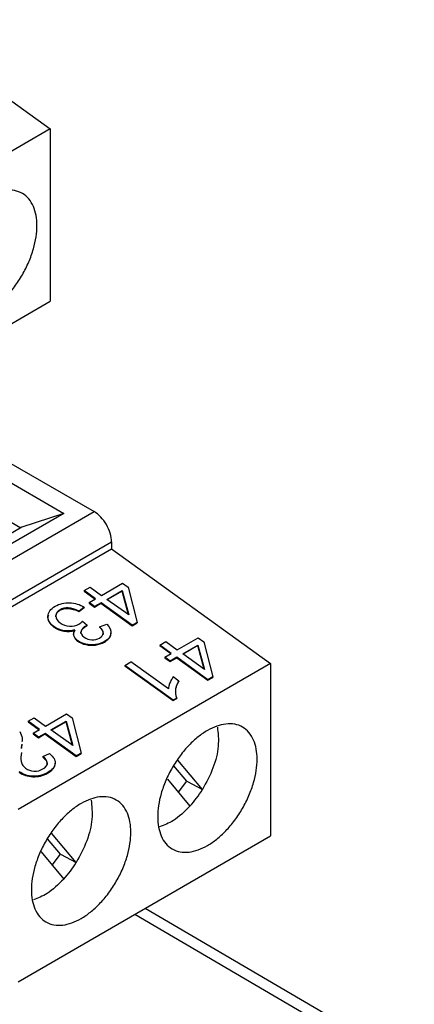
# Model space of a CAD drawing. Header units: millimetres. Extents: x 0 to 432, y 0 to 279.
# Tile 34 of 35: x 401 to 412, y 219 to 247. Entities that reach past the tile are written whole.
import ezdxf

# ---------------------------------------------------------------- set-up
doc = ezdxf.new("R2010")
doc.units = ezdxf.units.MM

msp = doc.modelspace()

# ---------------------------------------------------------------- linework, layer by layer
for p, q in [((397.655, 247.301), (401.968, 244.2)), ((401.968, 244.2), (391.192, 237.979)), ((401.968, 244.2), (401.968, 239.301)), ((391.192, 233.08), (401.968, 239.301)), ((399.465, 235.487), (403.213, 233.323)), ((399.026, 235.193), (402.35, 233.274)), ((399.026, 234.077), (401.13, 232.863)), ((396.028, 229.176), (403.213, 233.323)), ((402.35, 233.274), (399.804, 231.805)), ((402.35, 233.274), (401.158, 232.88)), ((401.158, 232.88), (399.55, 231.951)), ((396.523, 228.318), (403.708, 232.466)), ((396.523, 228.114), (403.708, 232.262)), ((403.708, 232.466), (403.708, 232.262)), ((403.708, 232.262), (408.233, 229.007)), ((402.929, 231.079), (403.098, 231.176)), ((403.098, 231.176), (403.426, 230.941)), ((403.426, 230.941), (404.024, 231.286)), ((404.024, 231.286), (404.178, 231.175)), ((404.178, 231.175), (404.436, 230.175)), ((402.929, 231.079), (402.927, 231.063)), ((402.927, 231.063), (403.244, 230.836)), ((403.257, 230.843), (402.929, 231.079)), ((403.071, 230.736), (403.257, 230.843)), ((403.58, 230.83), (404.012, 231.079)), ((404.198, 230.386), (403.58, 230.83)), ((404.01, 231.064), (403.591, 230.822)), ((404.01, 231.064), (404.012, 231.079)), ((404.191, 230.391), (404.01, 231.064)), ((404.012, 231.079), (404.198, 230.386)), ((402.783, 230.481), (402.93, 230.594)), ((402.932, 230.61), (402.784, 230.496)), ((402.932, 230.61), (402.93, 230.594)), ((403.071, 230.736), (403.069, 230.721)), ((403.069, 230.721), (403.223, 230.61)), ((403.225, 230.625), (403.071, 230.736)), ((403.223, 230.61), (403.409, 230.717)), ((403.225, 230.625), (403.223, 230.61)), ((403.411, 230.732), (403.225, 230.625)), ((403.411, 230.732), (403.409, 230.717)), ((403.409, 230.717), (404.296, 230.079)), ((404.298, 230.095), (403.411, 230.732)), ((402.245, 230.534), (402.243, 230.518)), ((402.783, 230.481), (402.784, 230.496)), ((402.071, 230.058), (402.069, 230.043)), ((402.883, 230.211), (403.012, 230.095)), ((402.983, 230.081), (402.981, 230.066)), ((403.012, 230.095), (403.011, 230.08)), ((403.371, 230.052), (403.37, 230.037)), ((403.371, 230.052), (403.571, 230.128)), ((404.296, 230.079), (404.435, 230.159)), ((404.298, 230.095), (404.296, 230.079)), ((404.436, 230.175), (404.298, 230.095)), ((404.436, 230.175), (404.435, 230.159)), ((405.58, 229.392), (406.178, 229.737)), ((406.178, 229.737), (406.332, 229.626)), ((402.752, 229.655), (402.75, 229.64)), ((403.51, 229.633), (403.509, 229.618)), ((405.083, 229.53), (405.081, 229.515)), ((405.081, 229.515), (405.398, 229.287)), ((405.083, 229.53), (405.252, 229.628)), ((405.41, 229.294), (405.083, 229.53)), ((405.252, 229.628), (405.58, 229.392)), ((405.734, 229.281), (406.166, 229.53)), ((406.164, 229.515), (405.745, 229.273)), ((406.164, 229.515), (406.166, 229.53)), ((406.344, 228.842), (406.164, 229.515)), ((406.166, 229.53), (406.351, 228.837)), ((406.332, 229.626), (406.59, 228.626)), ((405.224, 229.187), (405.223, 229.172)), ((405.223, 229.172), (405.377, 229.061)), ((405.224, 229.187), (405.41, 229.294)), ((405.379, 229.076), (405.224, 229.187)), ((405.377, 229.061), (405.563, 229.168)), ((405.565, 229.183), (405.379, 229.076)), ((405.565, 229.183), (405.563, 229.168)), ((405.563, 229.168), (406.45, 228.531)), ((406.451, 228.546), (405.565, 229.183)), ((406.351, 228.837), (405.734, 229.281)), ((408.233, 229.007), (401.049, 224.86)), ((404.086, 228.955), (404.085, 228.94)), ((404.085, 228.94), (405.459, 227.952)), ((404.086, 228.955), (404.256, 229.052)), ((405.46, 227.967), (404.086, 228.955)), ((405.326, 228.283), (404.256, 229.052)), ((405.379, 229.076), (405.377, 229.061)), ((408.233, 229.007), (408.233, 224.108)), ((405.625, 228.507), (405.462, 228.624)), ((406.45, 228.531), (406.588, 228.611)), ((406.59, 228.626), (406.451, 228.546)), ((406.59, 228.626), (406.588, 228.611)), ((405.625, 228.507), (405.623, 228.492)), ((406.451, 228.546), (406.45, 228.531)), ((405.46, 227.967), (405.57, 228.03)), ((405.57, 228.03), (405.568, 228.015)), ((405.459, 227.952), (405.568, 228.015)), ((405.46, 227.967), (405.459, 227.952)), ((401.833, 227.229), (402.431, 227.574)), ((402.431, 227.574), (402.585, 227.463)), ((401.336, 227.367), (401.334, 227.352)), ((401.334, 227.352), (401.651, 227.124)), ((401.336, 227.367), (401.505, 227.465)), ((401.664, 227.132), (401.336, 227.367)), ((401.505, 227.465), (401.833, 227.229)), ((401.987, 227.118), (402.419, 227.368)), ((402.417, 227.352), (401.998, 227.11)), ((402.417, 227.352), (402.419, 227.368)), ((402.598, 226.679), (402.417, 227.352)), ((402.419, 227.368), (402.605, 226.674)), ((402.585, 227.463), (402.843, 226.463)), ((401.478, 227.024), (401.476, 227.009)), ((401.476, 227.009), (401.63, 226.898)), ((401.478, 227.024), (401.664, 227.132)), ((401.632, 226.913), (401.478, 227.024)), ((401.63, 226.898), (401.816, 227.005)), ((401.632, 226.913), (401.63, 226.898)), ((401.818, 227.021), (401.632, 226.913)), ((401.818, 227.021), (401.816, 227.005)), ((401.816, 227.005), (402.703, 226.368)), ((402.705, 226.383), (401.818, 227.021)), ((402.605, 226.674), (401.987, 227.118)), ((401.15, 226.589), (401.156, 226.697)), ((401.157, 226.712), (401.152, 226.605)), ((401.753, 226.363), (401.752, 226.347)), ((401.753, 226.363), (401.946, 226.451)), ((402.703, 226.368), (402.842, 226.448)), ((402.705, 226.383), (402.703, 226.368)), ((402.843, 226.463), (402.705, 226.383)), ((402.843, 226.463), (402.842, 226.448)), ((405.848, 225.661), (405.479, 226.103)), ((406.296, 225.426), (405.598, 226.264)), ((401.893, 225.908), (401.892, 225.893)), ((405.298, 225.725), (405.94, 224.954)), ((405.612, 225.348), (405.848, 225.661)), ((405.848, 225.661), (406.296, 225.426)), ((401.049, 219.961), (408.233, 224.108)), ((402.704, 223.352), (402.006, 224.19)), ((402.256, 223.587), (401.887, 224.029)), ((401.706, 223.652), (402.348, 222.88)), ((402.02, 223.274), (402.256, 223.587)), ((402.256, 223.587), (402.704, 223.352)), ((411.82, 217.521), (404.371, 221.879)), ((412.325, 217.568), (404.665, 222.049))]:
    msp.add_line(p, q)
for centre in [(403.56, 227.118), (399.968, 225.044)]:
    msp.add_arc(centre, 3.217, 317.7293, 328.274)
for points, knots in [([(400.172, 242.264), (400.261, 242.315), (400.439, 242.399), (400.703, 242.462), (400.954, 242.457), (401.179, 242.375), (401.363, 242.222), (401.492, 242.006), (401.57, 241.746), (401.594, 241.452), (401.57, 241.13), (401.492, 240.78), (401.363, 240.415), (401.179, 240.05), (400.954, 239.707), (400.703, 239.413), (400.439, 239.171), (400.172, 238.988), (399.905, 238.863), (399.641, 238.8), (399.39, 238.804), (399.165, 238.887), (398.981, 239.04), (398.852, 239.256), (398.774, 239.516), (398.75, 239.81), (398.774, 240.132), (398.852, 240.481), (398.981, 240.847), (399.165, 241.212), (399.39, 241.554), (399.641, 241.849), (399.905, 242.091), (400.083, 242.213), (400.172, 242.264)], [0, 0, 0, 0, 0.0299904, 0.0600016, 0.0924793, 0.1249996, 0.1574773, 0.1899976, 0.2199775, 0.2499996, 0.2799795, 0.3100016, 0.3424793, 0.3749996, 0.4074773, 0.4399976, 0.4699775, 0.4999996, 0.5299795, 0.5600016, 0.5924793, 0.6249996, 0.6574773, 0.6899976, 0.7199775, 0.7499996, 0.7799795, 0.8100016, 0.8424793, 0.8749996, 0.9074773, 0.9399976, 0.9699884, 1, 1, 1, 1]), ([(403.708, 232.466), (403.708, 232.615), (403.654, 232.795), (403.471, 233.112), (403.342, 233.248), (403.213, 233.323)], [0, 0, 0, 0, 0.5, 0.5, 1, 1, 1, 1]), ([(402.071, 230.058), (401.952, 230.144), (401.895, 230.242), (401.904, 230.463), (401.974, 230.557), (402.107, 230.634)], [-2, -2, -2, -2, -1, -1, 0, 0, 0, 0]), ([(402.107, 230.634), (402.229, 230.704), (402.365, 230.736), (402.668, 230.726), (402.806, 230.685), (402.932, 230.61)], [-2, -2, -2, -2, -1, -1, 0, 0, 0, 0]), ([(402.243, 230.518), (402.311, 230.557), (402.389, 230.575), (402.566, 230.568), (402.668, 230.538), (402.783, 230.481)], [-2, -2, -2, -2, -1, -1, 0, 0, 0, 0]), ([(402.784, 230.496), (402.669, 230.553), (402.568, 230.584), (402.39, 230.59), (402.312, 230.573), (402.245, 230.534)], [-2, -2, -2, -2, -1, -1, 0, 0, 0, 0]), ([(401.914, 230.381), (401.907, 230.367), (401.889, 230.327), (401.903, 230.257), (401.932, 230.18), (401.988, 230.107), (402.041, 230.065), (402.069, 230.043)], [0, 0, 0, 0, 0.129331, 0.352761, 0.566044, 0.778617, 1, 1, 1, 1]), ([(402.126, 230.335), (402.125, 230.337), (402.119, 230.357), (402.13, 230.393), (402.157, 230.458), (402.208, 230.494), (402.243, 230.518)], [0, 0, 0, 0, 0.037449, 0.280134, 0.515063, 1, 1, 1, 1]), ([(402.245, 230.534), (402.165, 230.488), (402.125, 230.429), (402.126, 230.287), (402.166, 230.222), (402.247, 230.164)], [-2, -2, -2, -2, -1, -1, 0, 0, 0, 0]), ([(402.069, 230.043), (402.157, 229.98), (402.253, 229.94), (402.46, 229.907), (402.562, 229.916), (402.663, 229.95)], [-2, -2, -2, -2, -1, -1, 0, 0, 0, 0]), ([(402.665, 229.965), (402.564, 229.931), (402.462, 229.922), (402.255, 229.955), (402.159, 229.995), (402.071, 230.058)], [-2, -2, -2, -2, -1, -1, 0, 0, 0, 0]), ([(402.247, 230.164), (402.324, 230.109), (402.413, 230.078), (402.615, 230.064), (402.705, 230.084), (402.783, 230.129)], [-2, -2, -2, -2, -1, -1, 0, 0, 0, 0]), ([(402.983, 230.081), (402.911, 230.039), (402.865, 229.988), (402.824, 229.867), (402.853, 229.809), (402.93, 229.754)], [-2, -2, -2, -2, -1, -1, 0, 0, 0, 0]), ([(402.839, 229.86), (402.838, 229.862), (402.833, 229.88), (402.846, 229.928), (402.885, 230), (402.949, 230.043), (402.981, 230.066)], [0, 0, 0, 0, 0.030962, 0.220323, 0.603812, 1, 1, 1, 1]), ([(403.37, 229.731), (403.435, 229.769), (403.47, 229.815), (403.475, 229.925), (403.442, 229.985), (403.371, 230.052)], [-2, -2, -2, -2, -1, -1, 0, 0, 0, 0]), ([(403.37, 230.037), (403.399, 230.006), (403.452, 229.949), (403.477, 229.871), (403.467, 229.831), (403.464, 229.819)], [0, 0, 0, 0, 0.456474, 0.839744, 1, 1, 1, 1]), ([(403.571, 230.128), (403.662, 230.035), (403.703, 229.945), (403.68, 229.771), (403.62, 229.696), (403.51, 229.633)], [-2, -2, -2, -2, -1, -1, 0, 0, 0, 0]), ([(402.663, 229.95), (402.629, 229.893), (402.62, 229.837), (402.653, 229.731), (402.691, 229.683), (402.75, 229.64)], [-2, -2, -2, -2, -1, -1, 0, 0, 0, 0]), ([(402.752, 229.655), (402.693, 229.698), (402.655, 229.746), (402.621, 229.853), (402.63, 229.908), (402.665, 229.965)], [-2, -2, -2, -2, -1, -1, 0, 0, 0, 0]), ([(402.93, 229.754), (402.992, 229.709), (403.064, 229.685), (403.229, 229.675), (403.303, 229.692), (403.37, 229.731)], [-2, -2, -2, -2, -1, -1, 0, 0, 0, 0]), ([(403.509, 229.618), (403.554, 229.65), (403.643, 229.713), (403.698, 229.81), (403.687, 229.864), (403.685, 229.875)], [0, 0, 0, 0, 0.4617301, 0.8947269, 1, 1, 1, 1]), ([(402.75, 229.64), (402.812, 229.596), (402.888, 229.563), (403.066, 229.523), (403.158, 229.519), (403.349, 229.546), (403.434, 229.575), (403.509, 229.618)], [-3, -3, -3, -3, -2, -2, -1, -1, 0, 0, 0, 0]), ([(403.51, 229.633), (403.435, 229.59), (403.35, 229.562), (403.159, 229.534), (403.067, 229.538), (402.889, 229.578), (402.814, 229.611), (402.752, 229.655)], [-3, -3, -3, -3, -2, -2, -1, -1, 0, 0, 0, 0]), ([(405.462, 228.624), (405.451, 228.608), (405.428, 228.574), (405.398, 228.519), (405.366, 228.449), (405.336, 228.37), (405.329, 228.31), (405.326, 228.283)], [0, 0, 0, 0, 0.149043, 0.315765, 0.500702, 0.769617, 1, 1, 1, 1]), ([(405.537, 228.217), (405.537, 228.223), (405.521, 228.319), (405.573, 228.408), (405.623, 228.492)], [0, 0, 0, 0, 0.05537, 1, 1, 1, 1]), ([(405.57, 228.03), (405.563, 228.046), (405.549, 228.078), (405.538, 228.131), (405.533, 228.188), (405.537, 228.272), (405.559, 228.381), (405.602, 228.464), (405.625, 228.507)], [0, 0, 0, 0, 0.096572, 0.202466, 0.31879, 0.446379, 0.715916, 1, 1, 1, 1]), ([(406.437, 227.102), (406.526, 227.153), (406.704, 227.237), (406.968, 227.3), (407.219, 227.295), (407.444, 227.212), (407.628, 227.059), (407.757, 226.844), (407.835, 226.584), (407.859, 226.29), (407.835, 225.968), (407.757, 225.618), (407.628, 225.253), (407.444, 224.887), (407.219, 224.545), (406.968, 224.25), (406.704, 224.008), (406.437, 223.826), (406.17, 223.701), (405.906, 223.638), (405.655, 223.642), (405.43, 223.725), (405.246, 223.878), (405.117, 224.093), (405.039, 224.354), (405.015, 224.647), (405.039, 224.969), (405.116, 225.319), (405.246, 225.684), (405.43, 226.05), (405.655, 226.392), (405.906, 226.687), (406.17, 226.929), (406.348, 227.05), (406.437, 227.102)], [0, 0, 0, 0, 0.02999, 0.060002, 0.092479, 0.125, 0.157477, 0.189998, 0.219977, 0.25, 0.279979, 0.310002, 0.342479, 0.375, 0.407477, 0.439998, 0.469977, 0.5, 0.529979, 0.560002, 0.592479, 0.625, 0.657477, 0.689998, 0.719977, 0.75, 0.779979, 0.810002, 0.842479, 0.875, 0.907477, 0.939998, 0.969988, 1, 1, 1, 1]), ([(406.722, 227.201), (406.74, 227.027), (406.778, 226.677), (406.624, 226.034), (406.406, 225.629), (406.296, 225.426)], [0, 0, 0, 0, 0.330447, 0.665225, 1, 1, 1, 1]), ([(401.096, 227.077), (401.128, 227.012), (401.177, 226.914), (401.165, 226.816), (401.161, 226.783)], [0, 0, 0, 0, 0.6646528, 1, 1, 1, 1]), ([(401.147, 226.475), (401.135, 226.391), (401.116, 226.271), (401.17, 226.115), (401.233, 226.057), (401.262, 226.03)], [0, 0, 0, 0, 0.556851, 0.797434, 1, 1, 1, 1]), ([(401.752, 226.347), (401.788, 226.318), (401.84, 226.274), (401.873, 226.208), (401.882, 226.161), (401.875, 226.131), (401.872, 226.117)], [0, 0, 0, 0, 0.433786, 0.629664, 0.821969, 1, 1, 1, 1]), ([(401.759, 226.01), (401.84, 226.057), (401.881, 226.112), (401.881, 226.238), (401.838, 226.301), (401.753, 226.363)], [-2, -2, -2, -2, -1, -1, 0, 0, 0, 0]), ([(401.946, 226.451), (402.062, 226.351), (402.116, 226.255), (402.095, 226.068), (402.024, 225.983), (401.893, 225.908)], [-2, -2, -2, -2, -1, -1, 0, 0, 0, 0]), ([(401.892, 225.893), (401.948, 225.93), (402.03, 225.984), (402.087, 226.076), (402.106, 226.131), (402.103, 226.164), (402.102, 226.173)], [0, 0, 0, 0, 0.487622, 0.706311, 0.918345, 1, 1, 1, 1]), ([(401.082, 225.917), (401.19, 225.84), (401.319, 225.797), (401.618, 225.782), (401.759, 225.816), (401.892, 225.893)], [-2, -2, -2, -2, -1, -1, 0, 0, 0, 0]), ([(401.893, 225.908), (401.761, 225.831), (401.62, 225.797), (401.32, 225.813), (401.192, 225.855), (401.084, 225.933)], [-2, -2, -2, -2, -1, -1, 0, 0, 0, 0]), ([(401.262, 226.03), (401.329, 225.982), (401.409, 225.956), (401.596, 225.946), (401.682, 225.965), (401.759, 226.01)], [-2, -2, -2, -2, -1, -1, 0, 0, 0, 0]), ([(402.845, 225.028), (402.934, 225.079), (403.111, 225.163), (403.375, 225.226), (403.627, 225.222), (403.852, 225.139), (404.036, 224.986), (404.165, 224.77), (404.243, 224.51), (404.267, 224.216), (404.243, 223.894), (404.165, 223.545), (404.036, 223.179), (403.852, 222.814), (403.627, 222.471), (403.376, 222.177), (403.112, 221.935), (402.845, 221.752), (402.578, 221.627), (402.314, 221.564), (402.063, 221.568), (401.838, 221.651), (401.654, 221.804), (401.524, 222.02), (401.447, 222.28), (401.422, 222.574), (401.447, 222.896), (401.524, 223.245), (401.654, 223.611), (401.838, 223.976), (402.063, 224.318), (402.314, 224.613), (402.578, 224.855), (402.756, 224.977), (402.845, 225.028)], [0, 0, 0, 0, 0.02999, 0.060002, 0.092479, 0.125, 0.157477, 0.189998, 0.219977, 0.25, 0.279979, 0.310002, 0.342479, 0.375, 0.407477, 0.439998, 0.469977, 0.5, 0.529979, 0.560002, 0.592479, 0.625, 0.657477, 0.689998, 0.719977, 0.75, 0.779979, 0.810002, 0.842479, 0.875, 0.907477, 0.939998, 0.969988, 1, 1, 1, 1]), ([(403.13, 225.127), (403.148, 224.953), (403.186, 224.603), (403.032, 223.961), (402.813, 223.555), (402.704, 223.352)], [0, 0, 0, 0, 0.330448, 0.665225, 1, 1, 1, 1]), ([(405.94, 224.954), (405.784, 224.8), (405.502, 224.522), (405.208, 224.417), (405.077, 224.369)], [0, 0, 0, 0, 0.551715, 1, 1, 1, 1]), ([(402.348, 222.88), (402.192, 222.727), (401.909, 222.448), (401.616, 222.343), (401.485, 222.296)], [0, 0, 0, 0, 0.551715, 1, 1, 1, 1])]:
    msp.add_open_spline(points, degree=3, knots=knots)
for points in [[(402.783, 230.129), (402.815, 230.147), (402.848, 230.175), (402.883, 230.211)], [(402.981, 230.066), (402.988, 230.069), (402.997, 230.074), (403.011, 230.08)], [(403.012, 230.095), (402.999, 230.089), (402.989, 230.084), (402.983, 230.081)]]:
    msp.add_open_spline(points, degree=3)

doc.saveas('drawing.dxf')
